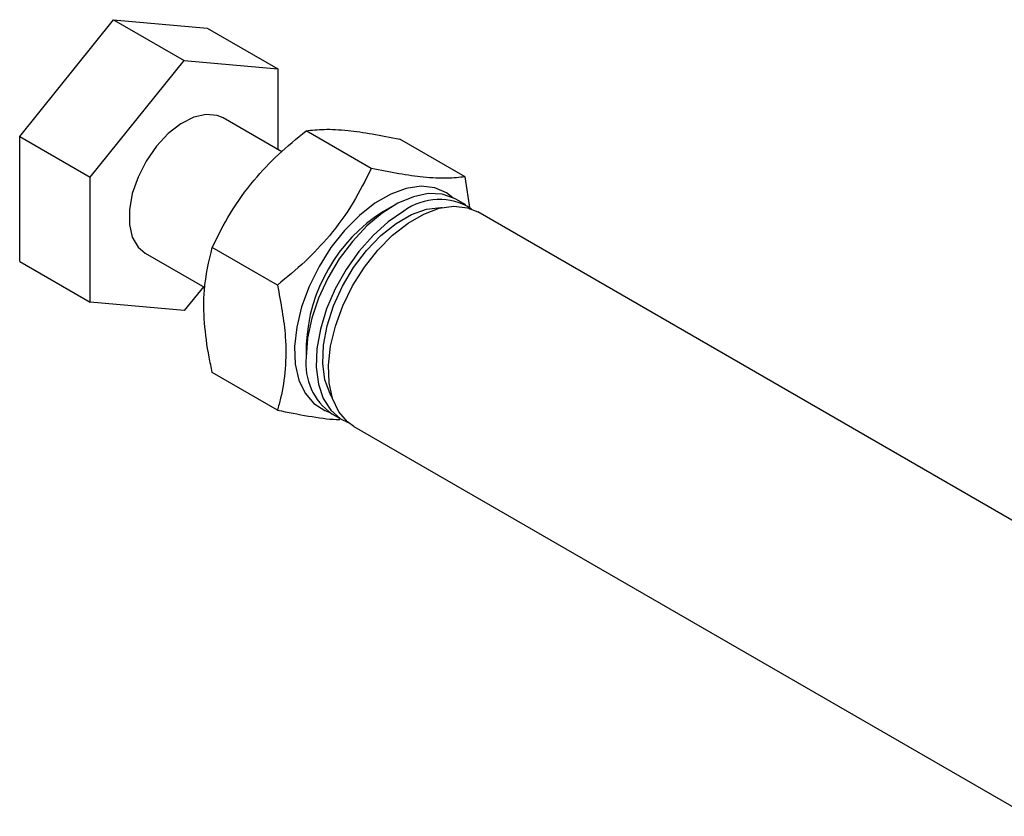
# Model space of a CAD drawing. Extents: x 27 to 407, y 33 to 283.
# Tile 18 of 20: x 246 to 309, y 83 to 134. Entities that reach past the tile are written whole.
import ezdxf

# ---------------------------------------------------------------- set-up
doc = ezdxf.new("R2010")
doc.units = 0
doc.layers.get('0').update_dxf_attribs({"linetype": 'CONTINUOUS'})

msp = doc.modelspace()

# ---------------------------------------------------------------- linework, layer by layer
at = {"color": 7, "linetype": 'CONTINUOUS'}
for p, q in [((245.9914, 126.0842), (252.0018, 133.5611)), ((252.0018, 133.5611), (256.5273, 130.9486)), ((252.0018, 133.5611), (258.0122, 133.0237)), ((258.0122, 133.0237), (262.5377, 130.4112)), ((250.5169, 123.4717), (256.5273, 130.9486)), ((256.5273, 130.9486), (262.5377, 130.4112)), ((262.5377, 130.4112), (262.5377, 125.2379)), ((262.7784, 125.0989), (259.0271, 127.2645)), ((268.5143, 124.0287), (264.3393, 126.4388)), ((245.9914, 126.0842), (250.5169, 123.4717)), ((245.9914, 118.0699), (245.9914, 126.0842)), ((274.5247, 123.4912), (270.3498, 125.9014)), ((250.5169, 115.4574), (250.5169, 123.4717)), ((274.8411, 121.4019), (274.5247, 123.4912)), ((274.5672, 121.6853), (273.9308, 122.0527)), ((269.9614, 121.6592), (269.2545, 121.2509)), ((318.6182, 96.2552), (275.345, 121.2362)), ((254.0275, 118.604), (257.8575, 116.393)), ((262.5039, 116.5518), (258.3289, 118.9619)), ((245.9914, 118.0699), (250.5169, 115.4574)), ((257.7578, 116.4506), (256.5273, 114.92)), ((256.5273, 114.92), (250.5169, 115.4574)), ((264.3497, 112.7547), (264.3497, 111.9383)), ((262.5039, 108.5374), (258.3289, 110.9476)), ((265.9939, 108.3041), (266.6303, 107.9367)), ((267.4081, 107.4877), (310.6813, 82.5067))]:
    msp.add_line(p, q, dxfattribs=at)
at = {"color": 7, "linetype": 'CONTINUOUS', "flags": 128}
for points in [[(259.0271, 127.2645), (258.6386, 127.4279), (257.9277, 127.4915), (257.1413, 127.3094), (256.3218, 126.8914), (255.5133, 126.2601), (254.7596, 125.4495), (254.1011, 124.5033), (253.5734, 123.4725), (253.205, 122.4127), (253.0157, 121.381), (253.0157, 120.4331), (253.205, 119.62), (253.5734, 118.9855), (254.0275, 118.604)], [(273.7494, 122.1482), (273.344, 122.4612), (272.5803, 122.7909), (271.7097, 122.8889), (270.7602, 122.7523), (269.7623, 122.3854), (268.7482, 121.7999), (267.7503, 121.0147), (266.8008, 120.0551), (265.9302, 118.9519), (265.1665, 117.7405), (264.5342, 116.4598), (264.0536, 115.1511), (263.7402, 113.8564), (263.6041, 112.6173), (263.6496, 111.4737), (263.8753, 110.4622), (264.2738, 109.6154), (264.8325, 108.9606), (265.5334, 108.5187), (265.8205, 108.4134)], [(273.9308, 122.0527), (273.8411, 122.1022), (273.0544, 122.3725), (272.1683, 122.4116), (271.2113, 122.2182), (270.2142, 121.7985), (269.209, 121.1661), (268.2279, 120.3412), (267.3027, 119.3504), (266.4629, 118.2255), (265.7356, 117.0026), (265.1442, 115.7212), (264.7076, 114.4222), (264.4399, 113.1476), (264.3497, 111.9383)], [(270.5988, 121.2923), (269.5966, 120.6096), (268.6266, 119.7405), (267.72, 118.713), (266.906, 117.5601), (266.2106, 116.3188), (265.6563, 115.0291), (265.2608, 113.7323), (265.0369, 112.4702), (264.9917, 111.2834), (265.1268, 110.2099), (265.4378, 109.2843), (265.9146, 108.5364), (266.542, 107.9901), (267.0383, 107.7453)], [(266.0239, 109.3221), (265.8712, 109.5887), (265.548, 110.4804), (265.4074, 111.5285), (265.4544, 112.6954), (265.6874, 113.9386), (266.0978, 115.2135), (266.6709, 116.4737), (267.386, 117.6739), (268.2172, 118.7706), (269.1345, 119.7242), (270.1047, 120.5002), (271.0928, 121.0706), (272.063, 121.4148), (272.9803, 121.5202), (273.0642, 121.5176)], [(267.4081, 107.4877), (266.9884, 107.7877), (266.4341, 108.4375), (266.0386, 109.2776), (265.8147, 110.2812), (265.7696, 111.4159), (265.9046, 112.6453), (266.2156, 113.9299), (266.6924, 115.2284), (267.3198, 116.499), (268.0775, 117.701), (268.9413, 118.7956), (269.8834, 119.7477), (270.8735, 120.5267), (271.8797, 121.1076), (272.8697, 121.4717), (273.8118, 121.6073), (274.6756, 121.51), (275.345, 121.2362)]]:
    msp.add_lwpolyline(points, dxfattribs=at)
at = {"color": 7, "linetype": 'CONTINUOUS'}
for centre, radius, start, end in [((272.8656, 118.2282), 3.8114, 57.080057, 126.494702), ((275.0005, 112.2699), 10.6618, 122.611213, 177.394164), ((268.1903, 111.4869), 3.8671, 173.29706, 235.390769)]:
    msp.add_arc(centre, radius, start, end, dxfattribs=at)
for points, knots in [([(258.3289, 118.9619), (258.6955, 119.7004), (259.4367, 121.1933), (260.8846, 123.2033), (262.5467, 124.9643), (263.7381, 125.9443), (264.3393, 126.4388)], [0, 0, 0, 0, 0.2646049, 0.5349478, 0.7653432, 1, 1, 1, 1]), ([(264.3393, 126.4388), (264.706, 126.4817), (265.4471, 126.5683), (266.895, 126.4948), (268.5571, 126.2641), (269.7486, 126.023), (270.3498, 125.9014)], [0, 0, 0, 0, 0.2646049, 0.5349477, 0.7653431, 1, 1, 1, 1]), ([(268.5143, 124.0287), (268.1477, 123.2902), (267.4065, 121.7973), (265.9586, 119.7872), (264.2966, 118.0262), (263.1051, 117.0462), (262.5039, 116.5518)], [0, 0, 0, 0, 0.2646049, 0.5349477, 0.765343, 1, 1, 1, 1]), ([(274.5247, 123.4912), (274.1581, 123.4484), (273.4169, 123.3617), (271.969, 123.4352), (270.307, 123.6659), (269.1155, 123.907), (268.5143, 124.0287)], [0, 0, 0, 0, 0.264605, 0.5349477, 0.7653431, 1, 1, 1, 1]), ([(258.3289, 110.9476), (258.2598, 111.2784), (258.0342, 112.3568), (257.789, 114.161), (257.7611, 116.6024), (258.117, 118.0812), (258.3289, 118.9619)], [0, 0, 0, 0, 0.1113113, 0.3629254, 0.6206139, 1, 1, 1, 1]), ([(262.5039, 116.5518), (262.7158, 115.4264), (263.0682, 113.5557), (263.0454, 111.1443), (262.8026, 109.6209), (262.5731, 108.7883), (262.5039, 108.5374)], [0, 0, 0, 0, 0.3793842, 0.6306425, 0.8886891, 1, 1, 1, 1]), ([(262.5039, 108.5374), (263.1754, 108.4041), (264.533, 108.1345), (265.8635, 107.947), (266.4219, 107.9364), (266.5027, 107.9349)], [0, 0, 0, 0, 0.4556459, 0.921172, 1, 1, 1, 1])]:
    msp.add_open_spline(points, degree=3, knots=knots, dxfattribs=at)

doc.saveas('drawing.dxf')
